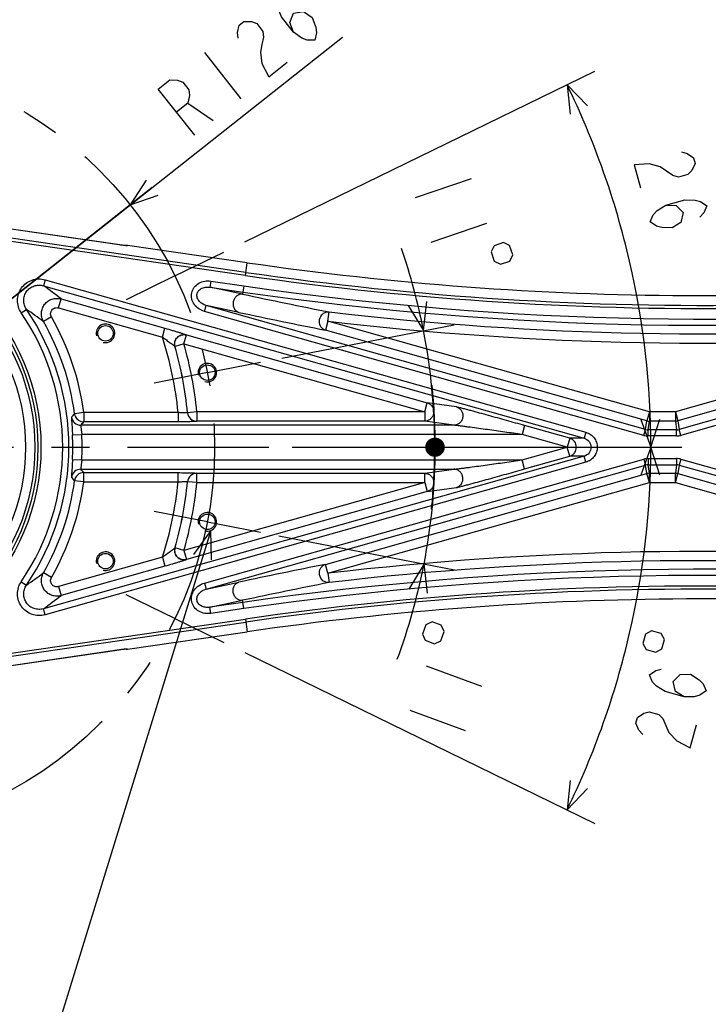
# Model space of a CAD drawing. Extents: x 0 to 594, y 0 to 420.
# Tile 99 of 104: x 260 to 304, y 323 to 386. Entities that reach past the tile are written whole.
import ezdxf

# ---------------------------------------------------------------- set-up
doc = ezdxf.new("R2010")
doc.units = 0
doc.header["$LTSCALE"] = 32.67
doc.linetypes.add('CENTER', pattern=[0.6, 0.375, -0.075, 0.075, -0.075])
doc.layers.get('0').update_dxf_attribs({"linetype": 'CONTINUOUS'})
for name, color, linetype in [('AXIS', 7, 'CONTINUOUS'), ('DRA_ITEM', 7, 'CONTINUOUS'), ('DRIV_DIM', 7, 'CONTINUOUS'), ('PARAM_DIM', 7, 'CONTINUOUS'), ('ROUND', 7, 'CONTINUOUS')]:
    doc.layers.add(name, color=color, linetype=linetype)
doc.styles.get("Standard").update_dxf_attribs({"font": 'txt', "width": 0.8})
doc.dimstyles.new('DIMSTYLE_11', dxfattribs={"dimtxt": 3.8, "dimasz": 1.8, "dimexe": 2, "dimexo": 1.5, "dimgap": 0.95, "dimtad": 1, "dimdec": 3, "dimlfac": 5, "dimtxsty": 'STANDARD', "dimblk": 'OPEN', "dimblk1": 'OPEN', "dimblk2": 'OPEN', "dimcen": 0.09, "dimazin": 2, "dimtp": 0.5, "dimtm": 0.5, "dimtfac": 1, "dimtdec": 3, "dimtmove": 0, "dimatfit": 3, "dimtolj": 1})
doc.dimstyles.new('DIMSTYLE_8', dxfattribs={"dimtxt": 3.8, "dimasz": 1.8, "dimexe": 2, "dimexo": 1.5, "dimgap": 1.9, "dimtad": 1, "dimdec": 3, "dimlfac": 5, "dimtxsty": 'STANDARD', "dimblk": 'OPEN', "dimblk1": 'OPEN', "dimblk2": 'OPEN', "dimcen": 0.09, "dimazin": 2, "dimtp": 0.5, "dimtm": 0.5, "dimtfac": 1, "dimtdec": -1, "dimtofl": 0, "dimtmove": 0, "dimatfit": 3, "dimtolj": 1})

# ---------------------------------------------------------------- blocks, each defined once
blk = doc.blocks.new('*D21')
at = {"layer": 'DRIV_DIM', "color": 2, "linetype": 'CONTINUOUS'}
for p, q in [((276.61, 364.408), (287.702, 366.564)), ((277.266, 358.666), (288.463, 358.666))]:
    blk.add_line(p, q, dxfattribs=at)
blk.add_lwpolyline([(284.754, 367.81), (285.739, 366.182), (285.957, 368.072)], dxfattribs=at)
at = {"layer": 'DRIV_DIM', "color": 2, "linetype": 'CONTINUOUS', "const_width": 0.616}
blk.add_lwpolyline([(286.155, 358.666, 1), (286.77, 358.666, 1)], format="xyb", close=True, dxfattribs=at)
at = {"layer": 'DRIV_DIM', "color": 2, "linetype": 'CONTINUOUS'}
for start, end in [(11, 18.98622), (0, 11), (-5.81798, 0)]:
    blk.add_arc((247.07, 358.666), 39.392, start, end, dxfattribs=at)
blk = doc.blocks.new('_DOT')
at = {"color": 0, "linetype": 'BYBLOCK'}
blk.add_line((-0.342, 0), (-1, 0), dxfattribs=at)
at = {"color": 0, "linetype": 'BYBLOCK', "const_width": 0.342}
blk.add_lwpolyline([(-0.171, 0, 1), (0.171, 0, 1)], format="xyb", close=True, dxfattribs=at)
blk = doc.blocks.new('_OPEN')
at = {"color": 0, "linetype": 'BYBLOCK'}
for p, q in [((0, 0), (-1, 0.342)), ((-1, -0.342), (0, 0)), ((-1, 0), (0, 0))]:
    blk.add_line(p, q, dxfattribs=at)
blk = doc.blocks.new('*D22')
at = {"layer": 'DRIV_DIM', "color": 2, "linetype": 'CONTINUOUS'}
for p, q in [((277.266, 358.666), (288.493, 358.666)), ((276.41, 352.963), (287.732, 350.762))]:
    blk.add_line(p, q, dxfattribs=at)
at = {"layer": 'DRIV_DIM', "color": 2, "linetype": 'CONTINUOUS', "const_width": 0.616}
blk.add_lwpolyline([(286.185, 358.666, 1), (286.801, 358.666, 1)], format="xyb", close=True, dxfattribs=at)
at = {"layer": 'DRIV_DIM', "color": 2, "linetype": 'CONTINUOUS'}
blk.add_lwpolyline([(285.986, 349.254), (285.769, 351.144), (284.783, 349.516)], dxfattribs=at)
for start, end in [(0, 5.81351), (-11, 0), (339.70904, 349)]:
    blk.add_arc((247.07, 358.666), 39.423, start, end, dxfattribs=at)
blk = doc.blocks.new('*D23')
at = {"layer": 'DRIV_DIM', "color": 2, "linetype": 'CONTINUOUS'}
for p, q in [((274.214, 371.905), (296.783, 382.913)), ((277.266, 358.666), (302.381, 358.666))]:
    blk.add_line(p, q, dxfattribs=at)
for points in [[(296.305, 380.666), (294.986, 382.036), (295.19, 380.145)], [(299.735, 360.455), (300.381, 358.666), (300.966, 360.476)]]:
    blk.add_lwpolyline(points, dxfattribs=at)
for start, end in [(13, 26), (0, 13)]:
    blk.add_arc((247.07, 358.666), 53.311, start, end, dxfattribs=at)
blk = doc.blocks.new('*D24')
at = {"layer": 'DRIV_DIM', "color": 2, "linetype": 'CONTINUOUS'}
for p, q in [((277.266, 358.666), (302.381, 358.666)), ((274.214, 345.427), (296.783, 334.419))]:
    blk.add_line(p, q, dxfattribs=at)
for points in [[(300.966, 356.856), (300.381, 358.666), (299.735, 356.877)], [(295.19, 337.187), (294.986, 335.296), (296.305, 336.667)]]:
    blk.add_lwpolyline(points, dxfattribs=at)
for start, end in [(-13, 0), (334, 347)]:
    blk.add_arc((247.07, 358.666), 53.311, start, end, dxfattribs=at)
blk = doc.blocks.new('*D40')
at = {"layer": 'PARAM_DIM', "color": 2, "linetype": 'CONTINUOUS'}
for p, q in [((247.07, 358.666), (280.524, 385.1)), ((266.843, 374.29), (247.07, 358.666)), ((266.843, 374.29), (266.843, 374.29))]:
    blk.add_line(p, q, dxfattribs=at)
at = {"layer": 'PARAM_DIM', "color": 2, "linetype": 'CONTINUOUS', "xscale": 1.8, "yscale": 1.8, "zscale": 1.8, "rotation": 218.3145927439}
blk.add_blockref('_OPEN', (266.843, 374.29), dxfattribs=at)

msp = doc.modelspace()

# ---------------------------------------------------------------- linework, layer by layer
at = {"color": 2, "linetype": 'CONTINUOUS'}
for centre in [(265.24316, 366.00834), (271.80736, 363.47443), (271.80736, 353.85766), (265.24316, 351.32376)]:
    msp.add_arc(centre, 0.6, 255, 195, dxfattribs=at)
at = {"layer": 'AXIS', "color": 7, "linetype": 'CENTER'}
for p, q in [((269.71997, 369.713), (272.86574, 371.2473)), ((269.71997, 369.713), (266.57419, 368.1787)), ((271.80736, 363.47443), (275.24306, 364.14226)), ((271.80736, 363.47443), (268.37167, 362.8066)), ((247.07036, 358.66605), (275.76568, 358.66605)), ((271.80736, 353.85766), (268.37167, 354.52549)), ((271.80736, 353.85766), (275.24306, 353.18983)), ((269.71997, 347.61909), (266.57419, 349.15339)), ((269.71997, 347.61909), (272.86574, 346.08479))]:
    msp.add_line(p, q, dxfattribs=at)
msp.add_circle((247.07036, 358.66605), 25.2, dxfattribs=at)
at = {"layer": 'AXIS', "color": 7, "linetype": 'CONTINUOUS'}
for centre in [(265.24316, 366.00834), (271.80736, 363.47443), (271.80736, 353.85766), (265.24316, 351.32376)]:
    msp.add_circle(centre, 0.5, dxfattribs=at)
at = {"layer": 'DRA_ITEM', "color": 2, "linetype": 'CONTINUOUS'}
msp.add_line((272.02656, 353.29914), (259.37643, 312.22401), dxfattribs=at)
msp.add_lwpolyline([(272.08513, 351.39767), (272.02656, 353.29914), (270.9084, 351.76007)], dxfattribs=at)
at = {"layer": 'DRIV_DIM', "color": 2, "linetype": 'CONTINUOUS'}
for p, q in [((288.80279, 375.97145), (285.20951, 374.73515)), ((289.79182, 373.09683), (286.19856, 371.86054)), ((285.91639, 344.57352), (289.48059, 343.25573)), ((284.86217, 341.72218), (288.42635, 340.40439))]:
    msp.add_line(p, q, dxfattribs=at)
for points in [[(302.36792, 377.71077), (302.72388, 377.61245), (303.13072, 377.33111), (303.23243, 376.96497), (303.02906, 376.51407), (302.7748, 376.24622), (302.16458, 376.07669), (301.80861, 376.17498), (301.40178, 376.45635), (300.99494, 376.73769), (300.28301, 376.9343), (299.31681, 376.86306), (299.72372, 375.39851)], [(301.35106, 374.27309), (302.01213, 374.25956), (302.46983, 373.79514), (302.3173, 373.16115), (301.75795, 372.80857), (301.09687, 372.82209), (300.74091, 372.92038), (300.33407, 373.20175), (300.53744, 373.65266), (300.7917, 373.92047), (301.35106, 374.27309), (302.57149, 374.61218), (303.23258, 374.59865), (303.58855, 374.50033), (303.99538, 374.21899), (303.79199, 373.76809), (303.53775, 373.50024)], [(290.88522, 371.86558), (290.28634, 371.65951), (290.08993, 371.25704), (290.29598, 370.65818), (290.69845, 370.46175), (291.29732, 370.66783), (291.49374, 371.07029), (291.28768, 371.66915), (290.88522, 371.86558)], [(285.84948, 346.21884), (286.44352, 345.99921), (286.85035, 346.18639), (287.06999, 346.78043), (286.88278, 347.18724), (286.28875, 347.40688), (285.88191, 347.21969), (285.66228, 346.62566), (285.84948, 346.21884)], [(300.09512, 345.61879), (300.70487, 345.44755), (301.09535, 345.66682), (301.26657, 346.27656), (301.0473, 346.66706), (300.43754, 346.83825), (300.04706, 346.61902), (299.87585, 346.00925), (300.09512, 345.61879)], [(302.52749, 342.56757), (301.96911, 342.92171), (301.81833, 343.5561), (302.2773, 344.01929), (302.9384, 344.031), (303.4968, 343.67686), (303.75031, 343.40832), (303.95245, 342.95684), (303.54484, 342.67663), (303.1886, 342.57928), (302.52749, 342.56757), (301.30799, 342.91), (300.74961, 343.26418), (300.49609, 343.53268), (300.29396, 343.98416), (300.70155, 344.26441), (301.05779, 344.36172)], [(299.87641, 340.15441), (299.6229, 340.42295), (299.42074, 340.87443), (299.52348, 341.24028), (299.93108, 341.52053), (300.28732, 341.61784), (300.89707, 341.44661), (301.15059, 341.17807), (301.55488, 340.27518)], [(301.55488, 340.27518), (302.06189, 339.7381), (302.92515, 339.29836), (303.33608, 340.76175)]]:
    msp.add_lwpolyline(points, dxfattribs=at)
at = {"layer": 'PARAM_DIM', "color": 2, "linetype": 'CONTINUOUS'}
for p, q in [((271.61638, 384.11538), (273.97231, 381.13385)), ((270.55819, 380.85766), (272.18337, 379.72027))]:
    msp.add_line(p, q, dxfattribs=at)
for points in [[(277.36117, 385.42596), (277.1176, 386.0407), (277.36851, 386.64256), (278.01207, 386.74748), (278.55379, 386.36833), (278.79737, 385.75363), (278.84462, 385.38735), (278.74278, 384.90331), (278.2483, 384.91618), (277.9029, 385.04684), (277.36117, 385.42596), (276.57587, 386.41981), (276.33229, 387.03455), (276.28505, 387.4008), (276.38687, 387.88487), (276.88135, 387.872), (277.22675, 387.7413)], [(273.79798, 385.03201), (273.75072, 385.39826), (273.85254, 385.88233), (274.1507, 386.11792), (274.64518, 386.10505), (274.99059, 385.97439), (275.38324, 385.47744), (275.4305, 385.11119), (275.32866, 384.62715), (275.22684, 384.14308), (275.32134, 383.41058), (275.76124, 382.54739), (276.95386, 383.48977)], [(270.99077, 378.7779), (268.63483, 381.75947), (269.38023, 382.34846), (269.87471, 382.33559), (270.22011, 382.20489), (270.61277, 381.70798), (270.66001, 381.34174), (270.55819, 380.85766), (269.81279, 380.2687)]]:
    msp.add_lwpolyline(points, dxfattribs=at)
at = {"layer": 'ROUND', "color": 9, "linetype": 'CONTINUOUS'}
for p, q in [((274.25828, 369.74227), (249.20573, 373.37843)), ((274.28699, 369.94007), (249.23444, 373.57624)), ((266.13042, 371.71675), (254.24453, 373.44188)), ((266.13042, 371.71675), (266.13043, 371.71687)), ((266.66842, 371.681), (266.65165, 371.65472)), ((266.66843, 371.68112), (266.66842, 371.681)), ((274.37728, 370.56213), (266.66842, 371.681)), ((274.25828, 369.74227), (274.3773, 370.56225)), ((261.35498, 369.46442), (261.24637, 369.0797)), ((261.35498, 369.46442), (296.19874, 359.62785)), ((261.24637, 369.0797), (296.09014, 359.24313)), ((272.03229, 369.37796), (271.97487, 368.98235)), ((271.97487, 368.98235), (274.10315, 368.67344)), ((274.08289, 368.53383), (271.97487, 368.98235)), ((272.03229, 369.37796), (274.16057, 369.06906)), ((274.16057, 369.06906), (274.08289, 368.53383)), ((262.21708, 367.65156), (262.37999, 368.22864)), ((262.37999, 368.22864), (269.07501, 366.3386)), ((259.81774, 367.33133), (260.14834, 367.55607)), ((262.21708, 367.65156), (268.91209, 365.76152)), ((271.61722, 367.42713), (271.72583, 367.81185)), ((273.83385, 367.36333), (271.72583, 367.81185)), ((300.05019, 359.81573), (271.72583, 367.81185)), ((261.76146, 367.06837), (261.24095, 366.77067)), ((299.94158, 359.43101), (271.61722, 367.42713)), ((279.57771, 366.79287), (279.64757, 367.38842)), ((268.91209, 365.76152), (269.07501, 366.3386)), ((279.57771, 366.79287), (279.4148, 366.21579)), ((300.28966, 360.94578), (279.57771, 366.79287)), ((325.99438, 366.53109), (302.20679, 359.81573)), ((270.30061, 365.326), (270.46352, 365.90308)), ((270.46139, 365.9052), (270.46352, 365.90308)), ((270.46352, 365.90308), (285.97941, 361.52286)), ((300.12675, 360.3687), (279.4148, 366.21579)), ((319.88296, 366.00346), (301.96733, 360.94578)), ((326.10299, 366.14637), (302.3154, 359.43101)), ((269.72208, 365.1628), (269.72419, 365.16074)), ((270.30061, 365.326), (269.72419, 365.16074)), ((270.30061, 365.326), (285.8165, 360.94578)), ((320.04587, 365.42638), (302.13024, 360.3687)), ((285.8165, 360.94578), (285.97941, 361.52286)), ((287.85649, 361.26298), (285.97941, 361.52286)), ((263.84593, 360.90387), (263.25156, 360.82459)), ((263.84593, 360.90387), (263.84593, 360.30424)), ((269.92641, 360.90387), (263.84593, 360.90387)), ((269.92641, 360.90387), (269.92641, 360.30424)), ((270.53171, 360.88921), (270.53037, 360.88778)), ((271.12867, 360.94578), (270.53171, 360.88921)), ((271.12867, 360.94578), (271.12867, 360.34614)), ((285.8165, 360.94578), (271.12867, 360.94578)), ((285.8165, 360.94578), (285.8165, 360.34614)), ((300.28966, 360.94578), (300.12675, 360.3687)), ((300.28966, 360.94578), (300.28966, 360.34614)), ((301.96733, 360.94578), (300.28966, 360.94578)), ((301.96733, 360.94578), (301.96733, 360.34614)), ((301.96733, 360.94578), (302.13024, 360.3687)), ((287.69358, 360.08627), (263.65401, 360.08627)), ((269.92641, 360.30424), (263.84593, 360.30424)), ((271.12867, 360.34614), (271.12734, 360.34468)), ((285.8165, 360.34614), (271.12867, 360.34614)), ((287.69358, 360.08627), (285.8165, 360.34614)), ((292.25348, 360.06371), (292.09056, 359.48663)), ((295.16021, 359.24313), (292.25348, 360.06371)), ((300.05019, 359.81573), (300.12675, 360.3687)), ((300.21311, 359.79318), (300.28966, 360.34614)), ((301.96733, 360.34614), (300.28966, 360.34614)), ((301.96733, 360.34614), (302.04388, 359.79318)), ((302.13024, 360.3687), (302.20679, 359.81573)), ((263.117, 359.45711), (263.7159, 359.48663)), ((292.09056, 359.48663), (263.7159, 359.48663)), ((294.9973, 358.66605), (292.09056, 359.48663)), ((296.19874, 359.62785), (296.09014, 359.24313)), ((299.94158, 359.43101), (300.05019, 359.81573)), ((300.21311, 359.39342), (300.21311, 359.79318)), ((302.04388, 359.79318), (300.21311, 359.79318)), ((302.04388, 359.39342), (300.21311, 359.39342)), ((302.04388, 359.39342), (302.04388, 359.79318)), ((302.3154, 359.43101), (302.20679, 359.81573)), ((292.09056, 357.84546), (294.9973, 358.66605)), ((295.16021, 359.24313), (294.9973, 358.66605)), ((295.16021, 358.08897), (294.9973, 358.66605)), ((296.09014, 359.24313), (295.16021, 359.24313)), ((296.09014, 358.08897), (261.24637, 348.25239)), ((292.25348, 357.26838), (295.16021, 358.08897)), ((296.09014, 358.08897), (295.16021, 358.08897)), ((296.19874, 357.70425), (296.09014, 358.08897)), ((296.19874, 357.70425), (261.35498, 347.86767)), ((263.117, 357.87498), (263.7159, 357.84546)), ((263.7159, 357.84546), (292.09056, 357.84546)), ((271.61722, 349.90496), (299.94158, 357.90108)), ((271.72583, 349.52024), (300.05019, 357.51636)), ((292.25348, 357.26838), (292.09056, 357.84546)), ((299.94158, 357.90108), (300.05019, 357.51636)), ((300.12675, 356.96339), (300.05019, 357.51636)), ((300.21311, 357.93867), (300.21311, 357.53892)), ((300.21311, 357.93867), (302.04388, 357.93867)), ((300.28966, 356.98595), (300.21311, 357.53892)), ((300.21311, 357.53892), (302.04388, 357.53892)), ((302.04388, 357.53892), (301.96733, 356.98595)), ((302.04388, 357.93867), (302.04388, 357.53892)), ((302.20679, 357.51636), (302.13024, 356.96339)), ((302.3154, 357.90108), (302.20679, 357.51636)), ((302.20679, 357.51636), (325.99438, 350.801)), ((302.3154, 357.90108), (326.10299, 351.18572)), ((263.65401, 357.24583), (287.69358, 357.24583)), ((263.84593, 356.42822), (263.84593, 357.02785)), ((263.84593, 357.02785), (269.92641, 357.02785)), ((269.92641, 356.42822), (269.92641, 357.02785)), ((271.12734, 356.98741), (271.12867, 356.98595)), ((271.12867, 356.38631), (271.12867, 356.98595)), ((271.12867, 356.98595), (285.8165, 356.98595)), ((279.4148, 351.1163), (300.12675, 356.96339)), ((285.8165, 356.98595), (287.69358, 357.24583)), ((285.8165, 356.38631), (285.8165, 356.98595)), ((300.28966, 356.38631), (300.12675, 356.96339)), ((300.28966, 356.38631), (300.28966, 356.98595)), ((300.28966, 356.98595), (301.96733, 356.98595)), ((301.96733, 356.38631), (301.96733, 356.98595)), ((301.96733, 356.38631), (302.13024, 356.96339)), ((302.13024, 356.96339), (320.04587, 351.90572)), ((263.84593, 356.42822), (263.25156, 356.50751)), ((263.84593, 356.42822), (269.92641, 356.42822)), ((285.8165, 356.38631), (270.30061, 352.0061)), ((270.53037, 356.44431), (270.53171, 356.44288)), ((271.12867, 356.38631), (270.53171, 356.44288)), ((271.12867, 356.38631), (285.8165, 356.38631)), ((279.57772, 350.53922), (300.28966, 356.38631)), ((285.8165, 356.38631), (285.97941, 355.80923)), ((300.28966, 356.38631), (301.96733, 356.38631)), ((301.96733, 356.38631), (319.88296, 351.32864)), ((285.97941, 355.80923), (270.46352, 351.42902)), ((285.97941, 355.80923), (287.85649, 356.06911)), ((269.72419, 352.17135), (269.72208, 352.16929)), ((270.30061, 352.0061), (269.72419, 352.17135)), ((270.30061, 352.0061), (270.46352, 351.42902)), ((268.91209, 351.57057), (262.21708, 349.68053)), ((268.91209, 351.57057), (269.07501, 350.99349)), ((270.46352, 351.42902), (270.46139, 351.4269)), ((279.57772, 350.53922), (279.4148, 351.1163)), ((261.76146, 350.26372), (261.24095, 350.56142)), ((269.07501, 350.99349), (262.37999, 349.10345)), ((279.57772, 350.53922), (279.64757, 349.94367)), ((259.81774, 350.00076), (260.14834, 349.77603)), ((271.61722, 349.90496), (271.72583, 349.52024)), ((271.72583, 349.52024), (273.83385, 349.96876)), ((262.21708, 349.68053), (262.37999, 349.10345)), ((271.97487, 348.34975), (274.08289, 348.79826)), ((274.10315, 348.65865), (271.97487, 348.34975)), ((274.16057, 348.26304), (274.08289, 348.79826)), ((261.35498, 347.86767), (261.24637, 348.25239)), ((272.03229, 347.95414), (271.97487, 348.34975)), ((274.16057, 348.26304), (272.03229, 347.95414)), ((249.20573, 343.95366), (274.25828, 347.58982)), ((249.23444, 343.75586), (274.28699, 347.39202)), ((274.25828, 347.58982), (274.3773, 346.76984)), ((266.66842, 345.65109), (274.37728, 346.76996)), ((254.24453, 343.89021), (266.13042, 345.61535)), ((266.13042, 345.61535), (266.13043, 345.61523)), ((266.65165, 345.67738), (266.66842, 345.65109)), ((266.66842, 345.65109), (266.66843, 345.65097))]:
    msp.add_line(p, q, dxfattribs=at)
at = {"layer": 'ROUND', "color": 7, "linetype": 'CONTINUOUS'}
for p, q in [((266.15921, 371.71271), (254.24455, 373.442)), ((266.22443, 371.70345), (266.15921, 371.71271)), ((266.28694, 371.69478), (266.22443, 371.70345)), ((266.34617, 371.68678), (266.28694, 371.69478)), ((266.40151, 371.67953), (266.34617, 371.68678)), ((266.45228, 371.67311), (266.40151, 371.67953)), ((266.49778, 371.66759), (266.45228, 371.67311)), ((266.53735, 371.66305), (266.49778, 371.66759)), ((266.61409, 371.65584), (266.61527, 371.65583)), ((274.3773, 370.56225), (266.66843, 371.68112)), ((266.66843, 345.65097), (274.3773, 346.76984)), ((254.10453, 343.86969), (266.14419, 345.61722)), ((266.14419, 345.61722), (266.22489, 345.62871)), ((266.22489, 345.62871), (266.3012, 345.63926)), ((266.3012, 345.63926), (266.37223, 345.64875)), ((266.37223, 345.64875), (266.43699, 345.65708)), ((266.43699, 345.65708), (266.47611, 345.66191)), ((266.47611, 345.66191), (266.51159, 345.66612))]:
    msp.add_line(p, q, dxfattribs=at)
for points in [[(266.61527, 371.65583), (266.61095, 371.65605), (266.60438, 371.6565), (266.59517, 371.65724), (266.58373, 371.65826), (266.5702, 371.65958), (266.55467, 371.66118), (266.53735, 371.66305)], [(266.51159, 345.66612), (266.54305, 345.66967), (266.55712, 345.67117), (266.56999, 345.6725), (266.58155, 345.67362), (266.59168, 345.67455), (266.6003, 345.67528), (266.60727, 345.6758), (266.6123, 345.67612), (266.61387, 345.6762)]]:
    msp.add_lwpolyline(points, dxfattribs=at)
at = {"layer": 'ROUND', "color": 9, "linetype": 'CONTINUOUS'}
for radius in [14.01663, 13.81675, 13.62022, 13.02059]:
    msp.add_circle((247.07036, 358.66605), radius, dxfattribs=at)
at = {"layer": 'ROUND', "color": 7, "linetype": 'CONTINUOUS'}
for centre, radius, start, end in [((266.63992, 371.48261), 0.20063, 103.7177906, 116.5578259), ((266.63976, 371.48284), 0.20036, 86.1748007, 103.6875103), ((266.63973, 371.48329), 0.19991, 81.7455751, 86.1778027), ((303.77953, 573.13874), 204.69911, 261.741678, 277.6493144), ((303.77953, 144.19335), 204.69911, 82.3506856, 98.258322), ((266.63992, 345.84949), 0.20063, 243.4415153, 256.2822065), ((266.63976, 345.84925), 0.20036, 256.3124897, 273.8251993), ((266.63973, 345.84881), 0.19991, 273.8221973, 278.2544249)]:
    msp.add_arc(centre, radius, start, end, dxfattribs=at)
at = {"layer": 'ROUND', "color": 9, "linetype": 'CONTINUOUS'}
for centre, radius, start, end in [((266.63939, 371.48357), 0.19949, 114.6751631, 116.5003807), ((266.63956, 371.48315), 0.19994, 109.4170892, 114.670921), ((266.63963, 371.48297), 0.20014, 103.5911409, 109.4182871), ((266.63962, 371.4828), 0.2003, 92.6342705, 103.5753377), ((266.62279, 371.4562), 0.2006, 81.7264253, 93.6177849), ((266.63955, 371.48252), 0.20057, 81.7243954, 92.6105975), ((303.77953, 573.13874), 205.52769, 261.741678, 280.3437966), ((303.77953, 573.13874), 205.32781, 261.741678, 280.3437959), ((303.77953, 573.13874), 204.69923, 261.741678, 277.6493144), ((239.93098, 339.50697), 36.45398, 51.9886252, 54.2167467), ((303.77953, 573.13874), 206.20795, 261.741678, 276.1092441), ((360.79221, 775.69913), 416.29567, 257.9779671, 258.7599093), ((303.77953, 573.13874), 206.60771, 261.741678, 276.1092441), ((239.9133, 338.25318), 35.61061, 53.20794, 55.3730705), ((247.07036, 358.66605), 15.81348, 325.793313, 34.206686), ((247.07036, 358.66605), 15.41372, 325.793313, 34.206686), ((247.07036, 358.66605), 16.92418, 7.5982799, 29.7666606), ((360.46148, 774.52246), 416.27263, 257.9887867, 258.7730261), ((303.77953, 573.13874), 207.16068, 263.3104768, 274.4454333), ((247.07036, 358.66605), 16.32454, 7.5982799, 29.7666606), ((303.77953, 573.13874), 207.76031, 263.3104767, 274.445434), ((247.07036, 358.66605), 22.96535, 5.5919818, 17.9968362), ((247.07036, 358.66605), 23.56499, 5.4099501, 16.0034511), ((247.07036, 358.66605), 23.56645, 5.4131046, 15.9972257), ((247.07036, 358.66605), 24.16608, 5.4131046, 15.9972257), ((227.80096, 392.99404), 47.87086, 317.4357545, 317.7779996), ((263.65475, 360.68674), 0.60048, 187.0154711, 269.9288364), ((263.84667, 360.90472), 0.60049, 187.6691786, 269.9291013), ((271.12811, 360.94516), 0.60048, 185.4835152, 269.9264349), ((271.12944, 360.94663), 0.60048, 185.4866648, 269.9264399), ((225.55598, 393.82495), 50.88967, 318.4726849, 318.7996683), ((300.29015, 360.94933), 0.60318, 254.2819922, 269.9533541), ((301.96683, 360.94933), 0.60318, 270.0466459, 285.7180078), ((247.07036, 358.66605), 16.06613, 357.1777366, 2.8222634), ((247.07036, 358.66605), 16.66576, 357.1777366, 2.8222634), ((300.21376, 360.39753), 1.00411, 254.2726178, 269.9627285), ((300.21343, 360.39515), 0.60198, 254.2662006, 269.9691456), ((302.04356, 360.39515), 0.60198, 270.0308542, 285.7337995), ((302.04323, 360.39753), 1.00411, 270.0372712, 285.7273825), ((300.21376, 356.93456), 1.00411, 90.0372712, 105.7273825), ((300.21343, 356.93694), 0.60198, 90.0308542, 105.7337995), ((302.04323, 356.93456), 1.00411, 74.2726178, 89.9627285), ((302.04356, 356.93694), 0.60198, 74.2662006, 89.9691456), ((263.65476, 356.64534), 0.60049, 90.0719324, 172.9837601), ((263.84667, 356.42737), 0.60049, 90.0709138, 172.3308063), ((225.55578, 323.50697), 50.88993, 41.2003329, 41.5273146), ((271.12812, 356.38692), 0.60049, 90.074386, 174.5156639), ((271.12945, 356.38546), 0.60049, 90.0743809, 174.5125145), ((300.29015, 356.38277), 0.60318, 90.0466459, 105.7180078), ((301.96683, 356.38277), 0.60318, 74.2819922, 89.9533541), ((247.07036, 358.66605), 16.32454, 330.2333402, 352.4017201), ((247.07036, 358.66605), 16.92418, 330.2333401, 352.4017201), ((227.80087, 324.33797), 47.87097, 42.2220008, 42.5642452), ((247.07036, 358.66605), 22.96535, 342.0031638, 354.4080182), ((247.07036, 358.66605), 23.56499, 343.9965489, 354.5900499), ((247.07036, 358.66605), 23.56645, 344.0027743, 354.5868954), ((247.07036, 358.66605), 24.16608, 344.0027743, 354.5868954), ((303.77953, 144.19335), 207.76031, 85.5545655, 96.6895229), ((360.41775, -56.97763), 416.05545, 101.226771, 102.0114201), ((303.77953, 144.19335), 207.16068, 85.5545659, 96.6895225), ((239.77209, 379.27535), 35.8525, 304.6342417, 306.7847637), ((303.77953, 144.19335), 206.60771, 83.8907562, 98.258322), ((303.77953, 144.19335), 206.20795, 83.8907562, 98.258322), ((360.74059, -58.11637), 416.03975, 101.2398477, 102.0222712), ((303.77953, 144.19335), 205.52769, 79.6562057, 98.258322), ((303.77953, 144.19335), 205.32781, 79.6562041, 98.258322), ((239.76657, 378.04413), 36.72778, 305.7915484, 308.0030589), ((303.77953, 144.19335), 204.69923, 82.3506856, 98.258322), ((266.63939, 345.84853), 0.19949, 243.499036, 245.3248367), ((266.63956, 345.84894), 0.19994, 245.329079, 250.5829109), ((266.63963, 345.84913), 0.20014, 250.581713, 256.4088592), ((266.63962, 345.84929), 0.2003, 256.4246624, 267.3657295), ((266.62279, 345.87589), 0.2006, 266.3871954, 278.2735882), ((266.63955, 345.84957), 0.20057, 267.3894026, 278.2756046)]:
    msp.add_arc(centre, radius, start, end, dxfattribs=at)
for points, knots in [([(266.58228, 371.65805), (266.55158, 371.66108), (266.40068, 371.67847), (266.25021, 371.69936), (266.13042, 371.71675)], [0, 0, 0, 0, 0.20307811, 1, 1, 1, 1]), ([(266.65165, 371.65472), (266.65066, 371.65316), (266.6425, 371.65432), (266.6302, 371.65351), (266.60813, 371.65577), (266.59172, 371.65712), (266.58228, 371.65805)], [0, 0, 0, 0, 0.07956235, 0.27970299, 0.59148683, 1, 1, 1, 1]), ([(259.81774, 367.33133), (259.73789, 367.4488), (259.61312, 367.70975), (259.55228, 368.13791), (259.62293, 368.56496), (259.81931, 368.95066), (260.12308, 369.25897), (260.50585, 369.46109), (260.93127, 369.53882), (261.21829, 369.50301), (261.35498, 369.46442)], [0, 0, 0, 0, 0.12500539, 0.25000699, 0.37500419, 0.49999891, 0.62499373, 0.74999104, 0.87499306, 1, 1, 1, 1]), ([(260.14834, 367.55607), (260.09112, 367.64), (260.0015, 367.82641), (259.95707, 368.13255), (260.00688, 368.43824), (260.14715, 368.7144), (260.36475, 368.93483), (260.63898, 369.07878), (260.94345, 369.13349), (261.14865, 369.10743), (261.24637, 369.0797)], [0, 0, 0, 0, 0.12496986, 0.24996141, 0.37497365, 0.49999886, 0.62502415, 0.75003649, 0.87502849, 1, 1, 1, 1]), ([(271.61722, 367.42713), (271.48999, 367.46305), (271.24496, 367.57507), (270.95118, 367.85204), (270.7759, 368.2186), (270.76818, 368.62733), (270.94162, 368.99752), (271.25094, 369.26099), (271.63203, 369.39438), (271.90146, 369.39694), (272.03229, 369.37796)], [0, 0, 0, 0, 0.12521922, 0.25033479, 0.37525944, 0.49999349, 0.62472993, 0.74965888, 0.87477836, 1, 1, 1, 1]), ([(271.72583, 367.81185), (271.64409, 367.83418), (271.48507, 367.89972), (271.28139, 368.05962), (271.14041, 368.2825), (271.11802, 368.5529), (271.24854, 368.79078), (271.46805, 368.93697), (271.71919, 369.0001), (271.89112, 368.99522), (271.97487, 368.98235)], [0, 0, 0, 0, 0.12408355, 0.24861549, 0.37394113, 0.49999347, 0.62604954, 0.75137971, 0.87591469, 1, 1, 1, 1]), ([(261.24095, 366.77067), (261.19245, 366.85583), (261.12026, 367.04171), (261.0981, 367.33911), (261.16336, 367.63044), (261.3106, 367.89018), (261.527, 368.09589), (261.79388, 368.22971), (262.08781, 368.28016), (262.28564, 368.2551), (262.37999, 368.22864)], [0, 0, 0, 0, 0.12492632, 0.249907, 0.37493806, 0.4999997, 0.62506134, 0.75009245, 0.87507319, 1, 1, 1, 1]), ([(274.08289, 368.53383), (274.01715, 368.54213), (273.87792, 368.52965), (273.69147, 368.42854), (273.5486, 368.26199), (273.46701, 368.05313), (273.4565, 367.82914), (273.51919, 367.61885), (273.64834, 367.4506), (273.77043, 367.38252), (273.83385, 367.36333)], [0, 0, 0, 0, 0.1177968, 0.24020155, 0.36824604, 0.5, 0.63175396, 0.75979845, 0.8822032, 1, 1, 1, 1]), ([(261.76146, 367.06837), (261.72287, 367.13585), (261.68516, 367.29776), (261.77411, 367.52806), (261.97605, 367.6701), (262.14228, 367.67268), (262.21708, 367.65156)], [0, 0, 0, 0, 0.25002246, 0.49999972, 0.74997705, 1, 1, 1, 1]), ([(279.4148, 366.21579), (279.34967, 366.23526), (279.22454, 366.30294), (279.04323, 366.5257), (278.98873, 366.90978), (279.18579, 367.24392), (279.43844, 367.38055), (279.57994, 367.3953), (279.64757, 367.38842)], [0, 0, 0, 0, 0.12083253, 0.24495767, 0.5, 0.75504234, 0.87916748, 1, 1, 1, 1]), ([(269.07501, 366.3386), (269.23637, 366.29305), (269.47339, 366.2249), (269.77938, 366.13398), (269.98503, 366.07132), (270.16332, 366.01509), (270.29073, 365.97316), (270.3716, 365.94442), (270.41434, 365.92851), (270.44263, 365.91598), (270.4575, 365.90907), (270.46139, 365.9052)], [0, 0, 0, 0, 0.34606044, 0.50899058, 0.65883464, 0.78973589, 0.89488887, 0.93552926, 0.96703994, 0.98868327, 1, 1, 1, 1]), ([(268.91209, 365.76152), (268.99712, 365.70153), (269.12336, 365.612), (269.28879, 365.49346), (269.40627, 365.4085), (269.51461, 365.32903), (269.59671, 365.26757), (269.65269, 365.22402), (269.68485, 365.19829), (269.70715, 365.17862), (269.71906, 365.16764), (269.72208, 365.1628)], [0, 0, 0, 0, 0.30976831, 0.4606673, 0.60581404, 0.74131948, 0.8606568, 0.91099315, 0.95256786, 0.98300568, 1, 1, 1, 1]), ([(269.72208, 365.1628), (269.69342, 365.26358), (269.69044, 365.485), (269.85424, 365.7705), (270.13906, 365.93549), (270.36049, 365.93344), (270.46139, 365.9052)], [0, 0, 0, 0, 0.24985842, 0.5, 0.75014158, 1, 1, 1, 1]), ([(269.72419, 365.16074), (269.69554, 365.26152), (269.69259, 365.48293), (269.8564, 365.7684), (270.14121, 365.93337), (270.36263, 365.93132), (270.46352, 365.90308)], [0, 0, 0, 0, 0.24985845, 0.5, 0.75014155, 1, 1, 1, 1]), ([(285.97941, 361.52286), (286.04573, 361.5035), (286.17292, 361.43918), (286.31661, 361.28101), (286.39721, 361.08097), (286.40476, 360.86434), (286.33863, 360.6579), (286.20672, 360.48729), (286.02547, 360.3741), (285.88558, 360.34675), (285.8165, 360.34614)], [0, 0, 0, 0, 0.12322953, 0.24762136, 0.37336661, 0.5, 0.62663339, 0.75237864, 0.87677047, 1, 1, 1, 1]), ([(287.85649, 361.26298), (287.92281, 361.24363), (288.05, 361.17931), (288.19369, 361.02113), (288.27429, 360.82109), (288.28184, 360.60446), (288.21571, 360.39802), (288.0838, 360.22741), (287.90255, 360.11422), (287.76266, 360.08688), (287.69358, 360.08627)], [0, 0, 0, 0, 0.12323009, 0.24762139, 0.37336661, 0.49999995, 0.62663329, 0.75237853, 0.87676987, 1, 1, 1, 1]), ([(292.25348, 360.06371), (291.86427, 360.17359), (291.28101, 360.33744), (290.50447, 360.55384), (289.92622, 360.71397), (289.35445, 360.87109), (288.88451, 360.99881), (288.51839, 361.09698), (288.261, 361.16474), (288.06259, 361.21624), (287.93051, 361.24762), (287.87755, 361.26007), (287.85649, 361.26298)], [0, 0, 0, 0, 0.26618509, 0.39876361, 0.53059586, 0.66110909, 0.78905602, 0.85113018, 0.91059331, 0.96426038, 0.9860056, 1, 1, 1, 1]), ([(263.05877, 360.6134), (263.05665, 360.61109), (263.05543, 360.60079), (263.05377, 360.58216), (263.05386, 360.55258), (263.05474, 360.51362), (263.05683, 360.46487), (263.06123, 360.38186), (263.0691, 360.25746), (263.08039, 360.08653), (263.09294, 359.89118), (263.10556, 359.67863), (263.11331, 359.53197), (263.117, 359.45711)], [0, 0, 0, 0, 0.00812033, 0.02473226, 0.05000417, 0.08382859, 0.1259899, 0.17618997, 0.29912364, 0.44869636, 0.61974405, 0.80593687, 1, 1, 1, 1]), ([(270.53037, 360.88778), (270.5296, 360.88605), (270.52426, 360.88327), (270.50751, 360.87919), (270.47211, 360.87631), (270.41576, 360.87498), (270.3409, 360.87608), (270.25102, 360.87956), (270.11102, 360.88765), (270.00154, 360.89667), (269.92641, 360.90387)], [0, 0, 0, 0, 0.00938306, 0.0267404, 0.08754021, 0.18203253, 0.30679289, 0.4570066, 0.62690149, 1, 1, 1, 1]), ([(263.65401, 360.08627), (263.65239, 360.08535), (263.6503, 360.07973), (263.64869, 360.06273), (263.65074, 360.02739), (263.65674, 359.97156), (263.66636, 359.89757), (263.67826, 359.8088), (263.69621, 359.67025), (263.70853, 359.5615), (263.7159, 359.48663)], [0, 0, 0, 0, 0.00924324, 0.02646883, 0.08724211, 0.18187898, 0.30671854, 0.45686231, 0.62664878, 1, 1, 1, 1]), ([(271.12734, 360.34468), (271.12508, 360.3422), (271.11428, 360.33979), (271.09462, 360.33579), (271.06318, 360.33236), (271.02175, 360.32864), (270.96999, 360.32517), (270.8823, 360.32038), (270.75165, 360.3153), (270.57336, 360.3105), (270.37131, 360.30693), (270.153, 360.30473), (270.00287, 360.30424), (269.92641, 360.30424)], [0, 0, 0, 0, 0.00835554, 0.02551277, 0.05157485, 0.08636224, 0.12957424, 0.18081799, 0.30542749, 0.45555466, 0.62561786, 0.8093366, 1, 1, 1, 1]), ([(292.09056, 359.48663), (291.71709, 359.53934), (291.15702, 359.61804), (290.4105, 359.72211), (289.85158, 359.79957), (289.29413, 359.87627), (288.83108, 359.93935), (288.4629, 359.98893), (288.19091, 360.02497), (287.96881, 360.05417), (287.80374, 360.0742), (287.7277, 360.08385), (287.69358, 360.08627)], [0, 0, 0, 0, 0.25497346, 0.38234092, 0.50953607, 0.6364286, 0.76273607, 0.82545676, 0.88757073, 0.94821516, 0.97687852, 1, 1, 1, 1]), ([(296.19874, 359.62785), (296.30238, 359.59859), (296.50169, 359.5061), (296.74046, 359.28056), (296.89527, 358.99046), (296.94881, 358.66605), (296.89527, 358.34164), (296.74047, 358.05154), (296.5017, 357.826), (296.30238, 357.7335), (296.19874, 357.70425)], [0, 0, 0, 0, 0.12500988, 0.25001323, 0.37500791, 0.49999783, 0.62498793, 0.74998296, 0.87498701, 1, 1, 1, 1]), ([(295.16021, 358.08897), (295.22169, 358.10661), (295.33989, 358.1627), (295.52657, 358.34183), (295.63615, 358.66605), (295.52657, 358.99026), (295.33989, 359.1694), (295.22169, 359.22548), (295.16021, 359.24313)], [0, 0, 0, 0, 0.12537577, 0.25105807, 0.5, 0.74894193, 0.87462423, 1, 1, 1, 1]), ([(296.09014, 359.24313), (296.21343, 359.20869), (296.44484, 359.05639), (296.57894, 358.66605), (296.44484, 358.2757), (296.21343, 358.1234), (296.09014, 358.08897)], [0, 0, 0, 0, 0.24990904, 0.49999791, 0.7500873, 1, 1, 1, 1]), ([(263.117, 357.87498), (263.11331, 357.80013), (263.10556, 357.65348), (263.09295, 357.44093), (263.08039, 357.24559), (263.06911, 357.07465), (263.06124, 356.95024), (263.05684, 356.86723), (263.05474, 356.81848), (263.05386, 356.77952), (263.05377, 356.74994), (263.05543, 356.7313), (263.05665, 356.721), (263.05877, 356.71869)], [0, 0, 0, 0, 0.1940488, 0.38023872, 0.5512887, 0.70086384, 0.82380011, 0.87400184, 0.91616483, 0.94999081, 0.97526461, 0.99187871, 1, 1, 1, 1]), ([(263.7159, 357.84546), (263.70853, 357.7706), (263.69621, 357.66185), (263.67826, 357.5233), (263.66636, 357.43453), (263.65674, 357.36054), (263.65074, 357.3047), (263.64869, 357.26936), (263.6503, 357.25236), (263.65239, 357.24674), (263.65401, 357.24583)], [0, 0, 0, 0, 0.37333463, 0.54312291, 0.69326861, 0.81811064, 0.91275092, 0.97352777, 0.99075586, 1, 1, 1, 1]), ([(287.69358, 357.24583), (287.7277, 357.24824), (287.80374, 357.2579), (287.96881, 357.27792), (288.19091, 357.30712), (288.4629, 357.34317), (288.83108, 357.39275), (289.29413, 357.45582), (289.85158, 357.53252), (290.4105, 357.60998), (291.15702, 357.71406), (291.71709, 357.79275), (292.09056, 357.84546)], [0, 0, 0, 0, 0.02312212, 0.0517858, 0.11243024, 0.17454411, 0.23726473, 0.36357207, 0.49046445, 0.61765946, 0.74502677, 1, 1, 1, 1]), ([(269.92641, 357.02785), (270.00287, 357.02785), (270.15299, 357.02736), (270.37129, 357.02516), (270.57334, 357.02159), (270.75164, 357.01679), (270.88228, 357.01171), (270.96998, 357.00693), (271.02174, 357.00345), (271.06317, 356.99974), (271.09461, 356.99631), (271.11427, 356.9923), (271.12508, 356.98989), (271.12734, 356.98741)], [0, 0, 0, 0, 0.19064774, 0.37436386, 0.54442859, 0.6945577, 0.81917021, 0.87041602, 0.91362983, 0.94841909, 0.97448354, 0.99164342, 1, 1, 1, 1]), ([(285.8165, 356.98595), (285.88558, 356.98534), (286.02547, 356.95799), (286.20672, 356.84481), (286.33863, 356.67419), (286.40476, 356.46776), (286.39721, 356.25112), (286.31661, 356.05109), (286.17292, 355.89291), (286.04573, 355.82859), (285.97941, 355.80923)], [0, 0, 0, 0, 0.12322953, 0.24762136, 0.37336661, 0.5, 0.62663339, 0.75237864, 0.87677047, 1, 1, 1, 1]), ([(287.85649, 356.06911), (287.92281, 356.08847), (288.05, 356.15279), (288.19369, 356.31096), (288.27429, 356.511), (288.28184, 356.72763), (288.21571, 356.93407), (288.0838, 357.10468), (287.90255, 357.21787), (287.76266, 357.24522), (287.69358, 357.24583)], [0, 0, 0, 0, 0.12323009, 0.24762141, 0.37336664, 0.49999999, 0.62663335, 0.75237858, 0.8767699, 1, 1, 1, 1]), ([(287.85649, 356.06911), (287.87755, 356.07203), (287.93052, 356.08447), (288.0626, 356.11585), (288.261, 356.16735), (288.5184, 356.23512), (288.88451, 356.33329), (289.35445, 356.461), (289.92623, 356.61812), (290.50447, 356.77825), (291.28101, 356.99465), (291.86427, 357.15851), (292.25348, 357.26838)], [0, 0, 0, 0, 0.01399474, 0.03574039, 0.08940779, 0.14887086, 0.21094493, 0.33889169, 0.46940472, 0.60123678, 0.7338151, 1, 1, 1, 1]), ([(269.92641, 356.42822), (270.00153, 356.43542), (270.11101, 356.44444), (270.25101, 356.45253), (270.3409, 356.45601), (270.41576, 356.45711), (270.47211, 356.45578), (270.50751, 356.4529), (270.52426, 356.44883), (270.5296, 356.44604), (270.53037, 356.44431)], [0, 0, 0, 0, 0.37308035, 0.54297666, 0.69319225, 0.81795562, 0.91245186, 0.97325589, 0.99061605, 1, 1, 1, 1]), ([(269.72208, 352.16929), (269.71906, 352.16445), (269.70715, 352.15347), (269.68486, 352.1338), (269.65269, 352.10808), (269.59671, 352.06452), (269.51461, 352.00306), (269.40626, 351.92359), (269.28878, 351.83863), (269.12336, 351.72009), (268.99712, 351.63057), (268.91209, 351.57057)], [0, 0, 0, 0, 0.01699269, 0.04742875, 0.0890054, 0.1393435, 0.25868496, 0.39419287, 0.53933777, 0.6902344, 1, 1, 1, 1]), ([(269.72208, 352.16929), (269.69342, 352.06851), (269.69044, 351.84709), (269.85424, 351.56159), (270.13906, 351.3966), (270.36049, 351.39865), (270.46139, 351.4269)], [0, 0, 0, 0, 0.24985842, 0.5, 0.75014158, 1, 1, 1, 1]), ([(270.46352, 351.42902), (270.36263, 351.40077), (270.14121, 351.39872), (269.8564, 351.56369), (269.69259, 351.84916), (269.69554, 352.07058), (269.72419, 352.17135)], [0, 0, 0, 0, 0.24985845, 0.5, 0.75014155, 1, 1, 1, 1]), ([(270.46139, 351.4269), (270.4575, 351.42303), (270.44264, 351.41611), (270.41435, 351.40358), (270.37161, 351.38767), (270.29074, 351.35894), (270.16333, 351.317), (269.98503, 351.26078), (269.77939, 351.19811), (269.47339, 351.1072), (269.23637, 351.03904), (269.07501, 350.99349)], [0, 0, 0, 0, 0.01131539, 0.03295612, 0.06446527, 0.10510528, 0.21025753, 0.34115979, 0.49100517, 0.6539338, 1, 1, 1, 1]), ([(279.64757, 349.94367), (279.57994, 349.93679), (279.43844, 349.95154), (279.1858, 350.08817), (278.98873, 350.42231), (279.04323, 350.80639), (279.22454, 351.02915), (279.34967, 351.09683), (279.4148, 351.1163)], [0, 0, 0, 0, 0.12083275, 0.24495794, 0.49999999, 0.75504207, 0.87916728, 1, 1, 1, 1]), ([(262.37999, 349.10345), (262.28564, 349.077), (262.08781, 349.05193), (261.79389, 349.10238), (261.527, 349.2362), (261.3106, 349.44191), (261.16336, 349.70165), (261.0981, 349.99298), (261.12026, 350.29038), (261.19245, 350.47627), (261.24095, 350.56142)], [0, 0, 0, 0, 0.12492624, 0.24990692, 0.37493797, 0.49999959, 0.62506123, 0.75009235, 0.87507314, 1, 1, 1, 1]), ([(261.35498, 347.86767), (261.21829, 347.82908), (260.93127, 347.79327), (260.50585, 347.871), (260.12309, 348.07312), (259.81931, 348.38142), (259.62294, 348.76713), (259.55228, 349.19418), (259.61312, 349.62234), (259.73789, 349.88329), (259.81774, 350.00076)], [0, 0, 0, 0, 0.12500538, 0.25000695, 0.37500416, 0.49999888, 0.62499368, 0.74999098, 0.87499305, 1, 1, 1, 1]), ([(261.24637, 348.25239), (261.14865, 348.22466), (260.94346, 348.19861), (260.63899, 348.25331), (260.36476, 348.39726), (260.14715, 348.61769), (260.00688, 348.89385), (259.95707, 349.19954), (260.00149, 349.50568), (260.09112, 349.69209), (260.14834, 349.77603)], [0, 0, 0, 0, 0.12496995, 0.2499615, 0.37497373, 0.49999893, 0.62502423, 0.75003656, 0.87502858, 1, 1, 1, 1]), ([(262.21708, 349.68053), (262.14228, 349.65941), (261.97605, 349.66199), (261.77411, 349.80403), (261.68516, 350.03433), (261.72287, 350.19624), (261.76146, 350.26372)], [0, 0, 0, 0, 0.25002233, 0.49999957, 0.74997688, 1, 1, 1, 1]), ([(272.03229, 347.95414), (271.90146, 347.93515), (271.63204, 347.93771), (271.25096, 348.07109), (270.94164, 348.33455), (270.76819, 348.70473), (270.7759, 349.11346), (270.95116, 349.48004), (271.24495, 349.75702), (271.48999, 349.86904), (271.61722, 349.90496)], [0, 0, 0, 0, 0.12521923, 0.25033481, 0.37525944, 0.49999348, 0.62472993, 0.74965887, 0.87477834, 1, 1, 1, 1]), ([(274.08289, 348.79826), (274.01715, 348.78996), (273.87792, 348.80245), (273.69147, 348.90355), (273.5486, 349.0701), (273.46701, 349.27897), (273.4565, 349.50296), (273.51919, 349.71324), (273.64834, 349.88149), (273.77043, 349.94958), (273.83385, 349.96876)], [0, 0, 0, 0, 0.1177968, 0.24020155, 0.36824604, 0.5, 0.63175396, 0.75979845, 0.8822032, 1, 1, 1, 1]), ([(271.97487, 348.34975), (271.89112, 348.33687), (271.7192, 348.33199), (271.46806, 348.39512), (271.24856, 348.5413), (271.11802, 348.77917), (271.1404, 349.04958), (271.28138, 349.27247), (271.48507, 349.43237), (271.64409, 349.49791), (271.72583, 349.52024)], [0, 0, 0, 0, 0.12408356, 0.24861551, 0.37394113, 0.49999347, 0.62604953, 0.7513797, 0.87591467, 1, 1, 1, 1]), ([(266.13042, 345.61535), (266.2152, 345.62765), (266.36838, 345.64877), (266.52183, 345.66831), (266.5905, 345.67484)], [0, 0, 0, 0, 0.55395275, 1, 1, 1, 1]), ([(266.5905, 345.67484), (266.59885, 345.67564), (266.61334, 345.67678), (266.63277, 345.67862), (266.64363, 345.67791), (266.65077, 345.67876), (266.65165, 345.67738)], [0, 0, 0, 0, 0.40970486, 0.72081316, 0.92003425, 1, 1, 1, 1])]:
    msp.add_open_spline(points, degree=3, knots=knots, dxfattribs=at)

# ---------------------------------------------------------------- dimensions: what is measured, and where the dimension line sits
at = {"layer": 'DRIV_DIM', "color": 2, "linetype": 'CONTINUOUS'}
for base, line1, line2, override, picture, middle in [((299.01491, 370.65839), ((275.23257, 358.66605), (275.76568, 358.66605)), ((272.38659, 371.0136), (272.86574, 371.2473)), {"dimtad": 2}, '*D23', (297.1702, 376.88854)), ((286.28121, 362.44162), ((275.37176, 358.66605), (275.76568, 358.66605)), ((274.75044, 364.04651), (275.13712, 364.12167)), {"dimtad": 2, "dimblk1": 'DOT', "dimsah": 1}, '*D21', (282.78909, 375.27682)), ((286.31138, 354.88757), ((274.55066, 353.32442), (274.93764, 353.2492)), ((275.37145, 358.66605), (275.76568, 358.66605)), {"dimtad": 2, "dimblk2": 'DOT', "dimsah": 1}, '*D22', (282.58025, 341.54347)), ((299.01491, 346.6737), ((272.38659, 346.31849), (272.86574, 346.08479)), ((275.23257, 358.66605), (275.76568, 358.66605)), {"dimtad": 2}, '*D24', (297.21105, 340.55626))]:
    dim = msp.add_angular_dim_2l(base=base, line1=line1, line2=line2, dimstyle='DIMSTYLE_8', override=override, dxfattribs=at)
    dim.commit()
    dim.dimension.update_dxf_attribs({"geometry": picture, "text_midpoint": middle, "dimtype": 162})
at = {"layer": 'PARAM_DIM', "color": 2, "linetype": 'CONTINUOUS'}
dim = msp.add_radius_dim(center=(247.07036, 358.66605), mpoint=(266.84274, 374.28951), text='R<>', dimstyle='DIMSTYLE_11', override={"dimpost": '<>'}, dxfattribs=at)
dim.commit()
dim.dimension.update_dxf_attribs({"geometry": '*D40', "text_midpoint": (270.98343, 377.56134), "dimtype": 164})

doc.saveas('drawing.dxf')
